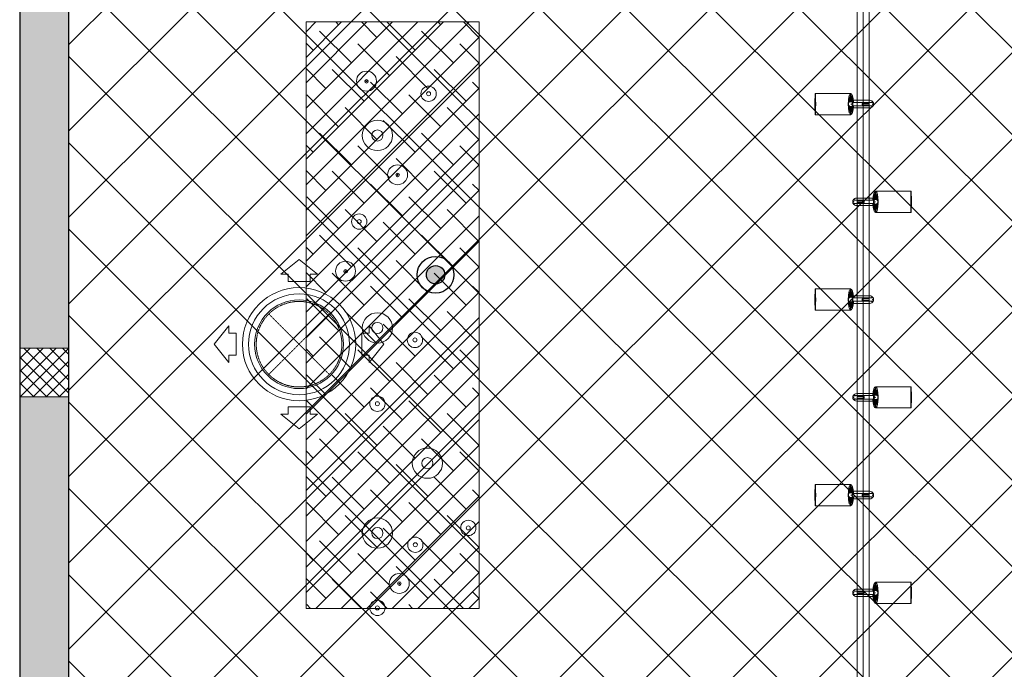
# Model space of a CAD drawing. Header units: millimetres. Extents: x -150 to 37805, y -49 to 13830.
# Tile 2 of 17: x 0 to 4025, y 4716 to 7374. Entities that reach past the tile are written whole.
import ezdxf

# ---------------------------------------------------------------- set-up
doc = ezdxf.new("R2010")
doc.units = ezdxf.units.MM
doc.linetypes.add('HIDDEN', pattern=[0.375, 0.25, -0.125])
for name, color, linetype, lineweight, true_color in [('A-CEILING-01', 7, 'Continuous', 5, 0xd56ca8), ('A-CEILING-07', 230, 'Continuous', 5, 0xff007f), ('ACMV', 5, 'Continuous', 20, 0x0000ff), ('FIRE', 1, 'Continuous', 20, 0xff0000), ('M-MEP-ELLG-LIGHT', 5, 'Continuous', 15, 0x0000ff)]:
    doc.layers.add(name, color=color, linetype=linetype, lineweight=lineweight, true_color=true_color)
for name, color, linetype, lineweight in [('A-LIGHT', 1, 'Continuous', 5), ('A-Wall & Column', 2, 'Continuous', 0), ('ND_26_HATCH', 8, 'Continuous', 13)]:
    doc.layers.add(name, color=color, linetype=linetype, lineweight=lineweight)
doc.layers.add('FIRE-SPKLR-EQP', color=1, linetype='Continuous', true_color=0xff0000)
doc.layers.add('RCP LAYOUT', color=9, linetype='Continuous', true_color=0x808080)

# ---------------------------------------------------------------- blocks, each defined once
blk = doc.blocks.new('A$C81f607aa')
at = {"layer": 'ND_26_HATCH', "lineweight": -3, "true_color": 0x808080, "transparency": 33554687}
h = blk.add_hatch(color=8, dxfattribs=at)
h.dxf.hatch_style = 1
h.paths.add_polyline_path([(-15000, 13280), (-15200, 13280), (-15200, 0), (-11010, 0), (-11010, 650), (-10810, 650), (-10810, 850), (-11210, 850), (-11210, 200), (-15000, 200), (-15000, 8735.8), (-15000, 8835.8), (-15000, 9585.8), (-15000, 9685.8), (-15000, 10435.8), (-15000, 10535.8), (-15000, 11285.8), (-15000, 11385.8), (-15000, 12135.8), (-15000, 12235.8)])
h.paths.add_polyline_path([(-15200, 11087.2), (-15000, 11087.2), (-15000, 11287.2), (-15200, 11287.2)], flags=17)
h.paths.add_polyline_path([(-15200, 8211.4), (-15000, 8211.4), (-15000, 8411.4), (-15200, 8411.4)], flags=17)
h.paths.add_polyline_path([(-15200, 5830), (-15000, 5830), (-15000, 6030), (-15200, 6030)], flags=17)
h.paths.add_polyline_path([(-15200, 3420), (-15000, 3420), (-15000, 3620), (-15200, 3620)], flags=17)
h.paths.add_polyline_path([(-15200, 0), (-15000, 0), (-15000, 200), (-15200, 200)], flags=17)
h.paths.add_polyline_path([(-13205, 0.3), (-13005, 0.3), (-13005, 200.3), (-13205, 200.3)], flags=16)
h.paths.add_polyline_path([(-11210, 0), (-11010, 0), (-11010, 200), (-11210, 200)], flags=17)
h.paths.add_polyline_path([(-11010, 650), (-10810, 650), (-10810, 850), (-11010, 850)], flags=17)
at = {"layer": 'ND_26_HATCH', "lineweight": -3, "true_color": 0x808080}
h = blk.add_hatch(dxfattribs=at)
h.set_pattern_fill('ANSI37', color=8, scale=300)
h.set_pattern_definition([(45, (451552.75, 162145.904), (-26.5165043, 26.5165043), []), (135, (451552.75, 162145.904), (-26.5165043, -26.5165043), [])])
h.paths.add_polyline_path([(-15000, 6030), (-15200, 6030), (-15200, 5830), (-15000, 5830)])
at = {"layer": 'A-Wall & Column', "color": 8, "lineweight": -3, "true_color": 0x808080}
for p, q in [((-15200, 13480), (-15200, 0)), ((-15000, 13480), (-15000, 200))]:
    blk.add_line(p, q, dxfattribs=at)
at = {"layer": 'A-Wall & Column', "color": 8, "true_color": 0x808080}
blk.add_lwpolyline([(-15200, 5830), (-15000, 5830), (-15000, 6030), (-15200, 6030)], close=True, dxfattribs=at)
blk = doc.blocks.new('A$C256bf26b')
at = {"layer": 'A-CEILING-01', "true_color": 0x808080}
h = blk.add_hatch(dxfattribs=at)
h.set_pattern_fill('ANSI37', color=8, scale=2000)
h.set_pattern_definition([(45, (0, 0), (-176.7767, 176.7767), []), (135, (0, 0), (-176.7767, -176.7767), [])])
edge = h.paths.add_edge_path()
edge.add_line((17350, 13380), (12020, 13380))
edge.add_line((12020, 13380), (12020, 13280))
edge.add_line((12020, 13280), (11820, 13280))
edge.add_line((11820, 13280), (11820, 13380))
edge.add_line((11820, 13380), (6090, 13380))
edge.add_line((6090, 13380), (6090, 13280))
edge.add_line((6090, 13280), (5890, 13280))
edge.add_line((5890, 13280), (5890, 13380))
edge.add_line((5890, 13380), (350, 13380))
edge.add_line((350, 13380), (200, 13380))
edge.add_line((200, 13380), (200, 4520))
edge.add_line((200, 4520), (650, 4520))
edge.add_line((650, 4520), (650, 4220))
edge.add_line((650, 4220), (200, 4220))
edge.add_line((200, 4220), (200, 3270))
edge.add_line((200, 3270), (3945, 3270))
edge.add_line((3945, 3270), (3945, 3920))
edge.add_line((3945, 3920), (6135, 3920))
edge.add_line((6135, 3920), (6135, 3270))
edge.add_line((6135, 3270), (9805, 3270))
edge.add_line((9805, 3270), (9805, 3070))
edge.add_line((9805, 3070), (10125.7, 3070))
edge.add_line((10125.7, 3070), (10125.7, 3423))
edge.add_line((10125.7, 3423), (11242.1, 4539.4))
edge.add_line((11242.1, 4539.4), (10770.1, 5011.3))
edge.add_line((10770.1, 5011.3), (11904.4, 6145.6))
edge.add_line((11904.4, 6145.6), (14298.8, 8540))
edge.add_line((14298.8, 8540), (14450, 8540))
edge.add_line((14450, 8540), (14450, 9620))
edge.add_line((14450, 9620), (14450, 12330))
edge.add_arc((15200, 12330), 750, 90, 180, ccw=False)
edge.add_line((15200, 13080), (17350, 13080))
edge.add_line((17350, 13080), (17350, 13380))
h.paths.add_polyline_path([(5890.1, 11294.2), (6090.1, 11294.2), (6090.1, 11094.2), (5890.1, 11094.2)], flags=16)
h.paths.add_polyline_path([(5890.1, 9330), (6090.1, 9330), (6090.1, 9130), (5890.1, 9130)], flags=16)
h.paths.add_polyline_path([(5890, 8418.4), (6090, 8418.4), (6090, 8218.4), (5890, 8218.4)], flags=16)
h.paths.add_polyline_path([(5890, 6030), (6090, 6030), (6090, 5830), (5890, 5830)], flags=16)
h.paths.add_polyline_path([(11820, 8418.4), (12020, 8418.4), (12020, 8218.4), (11820, 8218.4)], flags=16)
h.paths.add_polyline_path([(11820, 9330), (12020, 9330), (12020, 9130), (11820, 9130)], flags=16)
h.paths.add_polyline_path([(11820.1, 11294.2), (12020.1, 11294.2), (12020.1, 11094.2), (11820.1, 11094.2)], flags=16)
at = {"layer": 'A-CEILING-07', "true_color": 0x808080}
h = blk.add_hatch(dxfattribs=at)
h.set_pattern_fill('ANSI38', color=8, scale=590)
h.set_pattern_definition([(45, (0, 0), (-52.1491, 52.1491), []), (135, (0, 0), (-156.4474, 52.1491), [184.375, -110.625])])
h.paths.add_polyline_path([(1170.4, 7364.5), (1878.3, 7364.5), (1878.3, 4964.7), (1170.4, 4964.7)])
at = {"layer": 'A-CEILING-01', "color": 8, "true_color": 0x808080}
blk.add_lwpolyline([(11820, 13380), (6090, 13380), (6090, 13280), (5890, 13280), (5890, 13380), (350, 13380), (200, 13380), (200, 4520), (650, 4520), (650, 4220), (200, 4220), (200, 3270), (3945, 3270), (3945, 3920), (6135, 3920), (6135, 3270), (9805, 3270)], dxfattribs=at)
at = {"layer": 'A-CEILING-07', "color": 8, "lineweight": 0, "true_color": 0x808080}
blk.add_lwpolyline([(1170.4, 7364.5), (1878.3, 7364.5), (1878.3, 4964.7), (1170.4, 4964.7)], close=True, dxfattribs=at)
at = {"color": 8, "true_color": 0x808080}
blk.add_blockref('A$C81f607aa', (15200, 0), dxfattribs=at)
blk = doc.blocks.new('A$C361b1b60')
at = {"layer": 'ACMV', "linetype": 'HIDDEN'}
for p, q in [((-16531.8, 6169.6), (-16284.3, 5922.1)), ((-16284.3, 6169.6), (-16531.8, 5922.1))]:
    blk.add_line(p, q, dxfattribs=at)
at = {"layer": 'ACMV'}
for points in [[(-16408, 6392.4), (-16483, 6332.4), (-16453, 6332.4), (-16453, 6302.4), (-16363, 6302.4), (-16363, 6332.4), (-16333, 6332.4), (-16408, 6392.4)], [(-16754.5, 6045.9), (-16694.5, 6120.9), (-16694.5, 6090.9), (-16664.5, 6090.9), (-16664.5, 6000.9), (-16694.5, 6000.9), (-16694.5, 5970.9), (-16754.5, 6045.9)], [(-16061.5, 6045.9), (-16121.5, 6120.9), (-16121.5, 6090.9), (-16151.5, 6090.9), (-16151.5, 6000.9), (-16121.5, 6000.9), (-16121.5, 5970.9), (-16061.5, 6045.9)], [(-16408, 5699.4), (-16483, 5759.4), (-16453, 5759.4), (-16453, 5789.4), (-16363, 5789.4), (-16363, 5759.4), (-16333, 5759.4), (-16408, 5699.4)]]:
    blk.add_lwpolyline(points, dxfattribs=at)
for radius in [231.5, 206.5, 181.5]:
    blk.add_circle((-16408, 6045.9), radius, dxfattribs=at)
at = {"layer": 'ACMV', "linetype": 'HIDDEN'}
blk.add_circle((-16408, 6045.9), 175, dxfattribs=at)
blk = doc.blocks.new('A$C668e39da')
at = {"color": 6, "true_color": 0xff00ff}
for centre, radius in [((1217.6, -6357.7), 40.8), ((1217.8, -6358.2), 7.36), ((1217.8, -6358.1), 2.23), ((1471.6, -6409.3), 31.3), ((1471.6, -6409.3), 8.21), ((1262.2, -6580), 62), ((1262.2, -6580), 22.8), ((1344.8, -6740.8), 40.8), ((1345, -6741.3), 7.36), ((1344.9, -6741.2), 2.23), ((1187.8, -6932.3), 31.3), ((1187.8, -6932.3), 8.21), ((1132, -7135.4), 40.8), ((1132.1, -7135.9), 7.36), ((1132.1, -7135.8), 2.23), ((1262.2, -7367.5), 62), ((1262.2, -7367.5), 22.8), ((1415.7, -7416.8), 31.3), ((1415.7, -7416.8), 8.21), ((1262.2, -7677.7), 31.3), ((1262.2, -7677.7), 8.21), ((1466.6, -7920.9), 62), ((1466.6, -7920.9), 22.8), ((1262.2, -8207), 62), ((1633.9, -8186), 31.3), ((1262.2, -8207), 22.8), ((1633.9, -8186), 8.21), ((1417.3, -8254.8), 31.3), ((1417.3, -8254.8), 8.21), ((1351.8, -8413.1), 40.8), ((1351.9, -8413.6), 7.36), ((1351.9, -8413.5), 2.23), ((1262.2, -8513.1), 31.3), ((1262.2, -8513.1), 8.21)]:
    blk.add_circle(centre, radius, dxfattribs=at)
blk = doc.blocks.new('track-L-1')
at = {"color": 6, "linetype": 'Continuous', "lineweight": 13, "true_color": 0xff00ff}
for p, q in [((0, 9.4), (-0.6, 43.4)), ((-0.5, 43.4), (144.7, 43.5)), ((1.8, 9.3), (1.2, 42.9)), ((-93, -5.8), (-93, 5.7)), ((-93, 1), (-89, 1)), ((-83, 6.7), (-92, 6.7)), ((-91.9, -1.2), (-91.9, 1)), ((-90.5, 6.7), (-90.5, 8.3)), ((-90.5, 8.3), (-85, 8.3)), ((-90.5, 6.9), (-85, 6.9)), ((-89, -1.2), (-89, 1)), ((-85, 6.7), (-85, 8.3)), ((-83, 6.9), (-83, 5.7)), ((-10, 6.9), (-83, 6.9)), ((-11, 15.4), (-77.5, 15.4)), ((-75.5, 2.9), (-75.5, -3.1)), ((-75.5, 2.9), (-46.4, 2.9)), ((-46.6, 2.9), (-46.6, -3.1)), ((-46.4, -3.1), (-46.4, 2.9)), ((-11, 6.9), (-11, 15.4)), ((-6.5, 6.9), (-10.8, 11.2)), ((-5.1, 8), (-10.6, 13.5)), ((-5.1, 7.9), (-10.4, 15.8)), ((-3.5, 8.8), (-10.1, 18.5)), ((-3.5, 8.8), (-9.6, 22.8)), ((-1.8, 9.3), (-9, 26)), ((-9, -6.1), (-9, 5.9)), ((-6.5, 3.9), (-9, 3.9)), ((-1.8, 9.3), (-7, 34.5)), ((0, 9.4), (-5.8, 37.6)), ((1.8, 9.3), (5.7, 35.2)), ((3.5, 8.8), (6.9, 31.2)), ((3.5, 8.8), (8.5, 22.7)), ((5.1, 8), (9, 18.9)), ((5.1, 8), (9.4, 15.5)), ((6.5, 7), (9.6, 12.4)), ((6.5, 6.9), (9.7, 10.9)), ((7.7, 5.7), (9.9, 8.3)), ((-93, -1.2), (-89, -1.2)), ((-92, -6.8), (-83, -6.8)), ((-90.5, -8.5), (-90.5, -6.8)), ((-90.5, -7.1), (-85, -7.1)), ((-90.5, -8.5), (-85, -8.5)), ((-85, -8.5), (-85, -6.8)), ((-83, -7.1), (-83, -5.8)), ((-83, -7.1), (-10, -7.1)), ((-77.5, -15.6), (-11, -15.6)), ((-75.5, -3.1), (-46.4, -3.1)), ((-11, -15.6), (-11, -7.1)), ((-6.5, -7), (-10.8, -11.3)), ((-5.1, -8.1), (-10.6, -13.6)), ((-5.1, -8.1), (-10.4, -15.9)), ((-3.5, -8.9), (-10.1, -18.6)), ((-3.5, -8.9), (-9.6, -22.9)), ((-6.5, -4.1), (-9, -4.1)), ((-1.8, -9.4), (-9, -26.1)), ((-1.8, -9.4), (-7, -34.6)), ((0, -9.6), (-5.8, -37.7)), ((0, -9.6), (-0.6, -43.6)), ((1.8, -9.4), (1.2, -43)), ((1.8, -9.4), (5.7, -35.3)), ((3.5, -8.9), (6.9, -31.3)), ((3.5, -8.9), (8.5, -22.8)), ((5.1, -8.1), (9, -19.1)), ((5.1, -8.1), (9.4, -15.6)), ((6.5, -7.1), (9.6, -12.5)), ((6.5, -7.1), (9.7, -11)), ((7.7, -5.8), (9.9, -8.4)), ((-0.5, -43.6), (144.7, -43.5))]:
    blk.add_line(p, q, dxfattribs=at)
for centre, radius, start, end in [((-92, 5.7), 1, 90.0041, 180.0041), ((-77.5, -0.1), 15.5, 90.0041, 154.188), ((-10, 5.9), 1, 0.0041, 90.0041), ((0, -0.1), 9.5, 205.0436, 154.9646), ((2, 9.9), 10.4, 214.9292, 253.0242), ((-92, -5.8), 1, 180.0041, 270.0041), ((-77.5, -0.1), 15.5, 205.8202, 270.0041), ((-10, -6.1), 1, 270.0041, 0.0041), ((2, -10), 10.4, 106.984, 145.0789)]:
    blk.add_arc(centre, radius, start, end, dxfattribs=at)
for centre, ratio, start_param, end_param in [((-0.5, -0.1), 0.243873, -1.409174, 4.550767), ((144.7, 0), 0.034014, -1.570796, 4.712389)]:
    blk.add_ellipse(centre, major_axis=(0, -43.5), ratio=ratio, start_param=start_param, end_param=end_param, dxfattribs=at)
blk = doc.blocks.new('A$Ce144d348')
at = {"layer": 'M-MEP-ELLG-LIGHT', "color": 6, "true_color": 0xff00ff}
blk.add_lwpolyline([(3223, -5724), (3273, -5724), (3273, -9235), (8919.9, -9235), (13625, -4529.9), (13625, -356.4), (13675, -356.4), (13675, -4550.7), (8940.7, -9285), (3223, -9285)], close=True, dxfattribs=at)
blk.add_lwpolyline([(3248, -5724), (3248, -9260), (8930.3, -9260), (13650, -4540.3), (13650, -356.4)], dxfattribs=at)
at = {"layer": 'M-MEP-ELLG-LIGHT', "color": 6, "true_color": 0xff00ff, "xscale": -1}
for p in [(3197, -6451.5), (3197, -7251.5), (3197, -8051.5)]:
    blk.add_blockref('track-L-1', p, dxfattribs=at)
at = {"layer": 'M-MEP-ELLG-LIGHT', "color": 6, "true_color": 0xff00ff}
for p in [(3299, -6851.5), (3299, -7651.5), (3299, -8451.5)]:
    blk.add_blockref('track-L-1', p, dxfattribs=at)
blk = doc.blocks.new('A$Caf3f7392')
at = {"layer": 'A-LIGHT', "color": 8, "true_color": 0x808080}
for name in ['A$Ce144d348', 'A$C668e39da']:
    blk.add_blockref(name, (-17350, 13480), dxfattribs=at)
blk = doc.blocks.new('SPKLR-EQP-PENDENT-68C')
at = {"layer": 'FIRE-SPKLR-EQP'}
h = blk.add_hatch(color=256, dxfattribs=at)
h.dxf.hatch_style = 1
h.paths.add_polyline_path([(37.5, 0, 1), (-37.5, 0, 1)])
for radius in [75, 37.5]:
    blk.add_circle((0, 0), radius, dxfattribs=at)
blk = doc.blocks.new('A$Cd44347d8')
at = {"layer": 'FIRE'}
blk.add_blockref('SPKLR-EQP-PENDENT-68C', (1700, 6330), dxfattribs=at)

msp = doc.modelspace()

# ---------------------------------------------------------------- block references
for name, p in [('A$Caf3f7392', (17550, 0)), ('A$Cd44347d8', (0, 0)), ('A$C361b1b60', (17550, 0))]:
    msp.add_blockref(name, p)
at = {"layer": 'RCP LAYOUT'}
msp.add_blockref('A$C256bf26b', (0, 0), dxfattribs=at)

doc.saveas('drawing.dxf')
